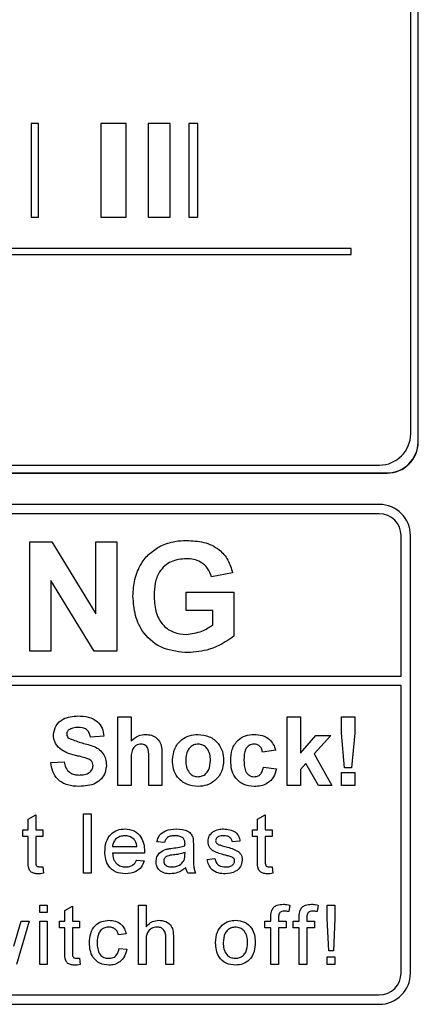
# Model space of a CAD drawing. Header units: millimetres. Extents: x 5 to 418, y 2 to 292.
# Tile 27 of 56: x 75.78 to 80.03, y 205.86 to 216.37. Entities that reach past the tile are written whole.
import ezdxf

# ---------------------------------------------------------------- set-up
doc = ezdxf.new("R2010")
doc.units = ezdxf.units.MM

msp = doc.modelspace()

# ---------------------------------------------------------------- linework, layer by layer
at = {"color": 7, "linetype": 'Continuous', "lineweight": 25}
for p, q in [((80.0235, 211.863), (80.0235, 225.363)), ((80.0258, 211.863), (80.0258, 225.363)), ((79.9448, 211.9487), (79.9448, 225.282)), ((75.8987, 215.2609), (75.8987, 214.2609)), ((75.978, 215.2609), (75.8987, 215.2609)), ((75.978, 214.2609), (75.978, 215.2609)), ((76.9124, 215.2609), (76.6427, 215.2609)), ((76.6427, 215.2609), (76.6427, 214.2609)), ((76.9124, 214.2609), (76.9124, 215.2609)), ((77.3797, 215.2609), (77.1447, 215.2609)), ((77.1447, 215.2609), (77.1447, 214.2609)), ((77.3797, 214.2609), (77.3797, 215.2609)), ((77.6757, 215.2609), (77.5808, 215.2609)), ((77.5808, 215.2609), (77.5808, 214.2609)), ((77.6757, 214.2609), (77.6757, 215.2609)), ((75.8987, 214.2609), (75.978, 214.2609)), ((76.6427, 214.2609), (76.9124, 214.2609)), ((77.1447, 214.2609), (77.3797, 214.2609)), ((77.5808, 214.2609), (77.6757, 214.2609)), ((79.3093, 213.9276), (62.9314, 213.9276)), ((62.9314, 213.8609), (79.3093, 213.8609)), ((79.3093, 213.8609), (79.3093, 213.9276)), ((62.9448, 211.6153), (79.6115, 211.6153)), ((62.8592, 211.532), (79.6925, 211.532)), ((62.8592, 211.5297), (79.6925, 211.5297)), ((79.6092, 211.1963), (62.9425, 211.1963)), ((79.6092, 211.0963), (67.2092, 211.0963)), ((79.8425, 209.3632), (79.8425, 210.863)), ((79.9425, 206.1963), (79.9425, 210.863)), ((75.8839, 209.6297), (75.8839, 210.7963)), ((75.8839, 210.7963), (76.1184, 210.7963)), ((76.1184, 210.7963), (76.5869, 210.0298)), ((76.5869, 210.0298), (76.5869, 210.7963)), ((76.5869, 210.7963), (76.8113, 210.7963)), ((76.8113, 210.7963), (76.8113, 209.6297)), ((78.0462, 210.4673), (77.8218, 210.4224)), ((76.5699, 209.6297), (76.1083, 210.3845)), ((76.1083, 210.3845), (76.1083, 209.6297)), ((77.5526, 210.0634), (77.5526, 210.2579)), ((77.5526, 210.2579), (78.0611, 210.2579)), ((78.0611, 210.2579), (78.0611, 209.7893)), ((77.8368, 210.0634), (77.5526, 210.0634)), ((77.8368, 209.9113), (77.8368, 210.0634)), ((76.1083, 209.6297), (75.8839, 209.6297)), ((76.8113, 209.6297), (76.5699, 209.6297)), ((67.2092, 209.3632), (79.8425, 209.3632)), ((79.8425, 209.2632), (67.2092, 209.2632)), ((79.8425, 206.1963), (79.8425, 209.2632)), ((76.8228, 208.1963), (76.8228, 208.9297)), ((76.8228, 208.9297), (76.9639, 208.9297)), ((76.9639, 208.9297), (76.9639, 208.6702)), ((78.628, 208.1963), (78.628, 208.9297)), ((78.628, 208.9297), (78.769, 208.9297)), ((78.769, 208.9297), (78.769, 208.5435)), ((79.2066, 208.9297), (79.3476, 208.9297)), ((79.2066, 208.7572), (79.2066, 208.9297)), ((79.3476, 208.9297), (79.3476, 208.7572)), ((76.6724, 208.7228), (76.5314, 208.7134)), ((78.769, 208.5435), (78.9335, 208.7322)), ((79.0933, 208.7322), (78.9163, 208.5335)), ((78.9335, 208.7322), (79.0933, 208.7322)), ((79.2405, 208.3844), (79.2066, 208.7572)), ((79.3476, 208.7572), (79.3143, 208.3844)), ((77.2929, 208.5091), (77.2929, 208.1963)), ((78.5057, 208.5724), (78.3647, 208.5536)), ((78.9163, 208.5335), (79.1027, 208.1963)), ((76.1083, 208.4408), (76.2493, 208.4502)), ((76.9639, 208.4662), (76.9639, 208.1963)), ((77.1519, 208.1963), (77.1519, 208.4809)), ((78.3741, 208.3938), (78.5151, 208.375)), ((78.8272, 208.4333), (78.769, 208.3679)), ((78.9617, 208.1963), (78.8272, 208.4333)), ((78.769, 208.3679), (78.769, 208.1963)), ((79.2066, 208.1963), (79.2066, 208.3374)), ((79.2066, 208.3374), (79.3476, 208.3374)), ((79.3143, 208.3844), (79.2405, 208.3844)), ((79.3476, 208.3374), (79.3476, 208.1963)), ((76.9639, 208.1963), (76.8228, 208.1963)), ((77.2929, 208.1963), (77.1519, 208.1963)), ((78.769, 208.1963), (78.628, 208.1963)), ((79.1027, 208.1963), (78.9617, 208.1963)), ((79.3476, 208.1963), (79.2066, 208.1963)), ((75.8679, 207.8385), (75.9491, 207.8847)), ((75.9491, 207.8847), (75.9491, 207.7258)), ((76.4557, 207.263), (76.4557, 207.8963)), ((76.4557, 207.8963), (76.5369, 207.8963)), ((76.5369, 207.8963), (76.5369, 207.263)), ((78.3135, 207.8385), (78.3947, 207.8847)), ((78.3947, 207.8847), (78.3947, 207.7258)), ((75.8679, 207.7258), (75.8679, 207.8385)), ((78.3135, 207.7258), (78.3135, 207.8385)), ((75.811, 207.6527), (75.811, 207.7258)), ((75.811, 207.7258), (75.8679, 207.7258)), ((75.9491, 207.7258), (76.0221, 207.7258)), ((76.0221, 207.7258), (76.0221, 207.6527)), ((78.2567, 207.6527), (78.2567, 207.7258)), ((78.2567, 207.7258), (78.3135, 207.7258)), ((78.3947, 207.7258), (78.4678, 207.7258)), ((78.4678, 207.7258), (78.4678, 207.6527)), ((75.8679, 207.6527), (75.811, 207.6527)), ((75.8679, 207.393), (75.8679, 207.6527)), ((75.9491, 207.6527), (75.9491, 207.3901)), ((76.0221, 207.6527), (75.9491, 207.6527)), ((77.3197, 207.5878), (77.2385, 207.5959)), ((77.6282, 207.5631), (77.6282, 207.464)), ((78.1251, 207.604), (78.0439, 207.5959)), ((78.3135, 207.6527), (78.2567, 207.6527)), ((78.3135, 207.393), (78.3135, 207.6527)), ((78.4678, 207.6527), (78.3947, 207.6527)), ((78.3947, 207.6527), (78.3947, 207.3901)), ((76.7659, 207.5472), (77.0257, 207.5472)), ((77.1066, 207.4741), (76.7659, 207.4741)), ((77.5385, 207.4586), (77.5389, 207.4822)), ((77.0248, 207.401), (77.1044, 207.3929)), ((77.776, 207.4092), (77.8572, 207.4173)), ((76.0221, 207.33), (76.0303, 207.2619)), ((76.5369, 207.263), (76.4557, 207.263)), ((77.6526, 207.263), (77.5714, 207.263)), ((78.4678, 207.33), (78.4759, 207.2619)), ((75.9897, 206.922), (76.0709, 206.922)), ((75.9897, 206.8408), (75.9897, 206.922)), ((76.0709, 206.8408), (75.9897, 206.8408)), ((76.0709, 206.922), (76.0709, 206.8408)), ((76.2592, 206.8641), (76.3404, 206.9103)), ((76.2592, 206.7515), (76.2592, 206.8641)), ((76.3404, 206.9103), (76.3404, 206.7515)), ((77.042, 206.922), (77.1232, 206.922)), ((77.042, 206.2886), (77.042, 206.922)), ((77.1232, 206.922), (77.1232, 206.6907)), ((78.6571, 206.9221), (78.6455, 206.853)), ((78.9591, 206.9221), (78.9476, 206.853)), ((79.0557, 206.7784), (79.0557, 206.922)), ((79.0557, 206.922), (79.1368, 206.922)), ((79.1368, 206.922), (79.1368, 206.7784)), ((75.7158, 206.4824), (75.7937, 206.7515)), ((75.8784, 206.7515), (75.7413, 206.2886)), ((75.7937, 206.7515), (75.8784, 206.7515)), ((75.9897, 206.2886), (75.9897, 206.7515)), ((75.9897, 206.7515), (76.0709, 206.7515)), ((76.0709, 206.7515), (76.0709, 206.2886)), ((76.2024, 206.6784), (76.2024, 206.7515)), ((76.2024, 206.7515), (76.2592, 206.7515)), ((76.3404, 206.7515), (76.4135, 206.7515)), ((76.4135, 206.7515), (76.4135, 206.6784)), ((78.3898, 206.7515), (78.4547, 206.7515)), ((78.3898, 206.6784), (78.3898, 206.7515)), ((78.4547, 206.7515), (78.4547, 206.7985)), ((78.5359, 206.7907), (78.5359, 206.7515)), ((78.5359, 206.7515), (78.6171, 206.7515)), ((78.6171, 206.7515), (78.6171, 206.6784)), ((78.6918, 206.6784), (78.6918, 206.7515)), ((78.6918, 206.7515), (78.7568, 206.7515)), ((78.7568, 206.7515), (78.7568, 206.7985)), ((78.838, 206.7907), (78.838, 206.7515)), ((78.838, 206.7515), (78.9192, 206.7515)), ((78.9192, 206.7515), (78.9192, 206.6784)), ((79.0719, 206.4348), (79.0557, 206.7784)), ((79.1368, 206.7784), (79.1206, 206.4348)), ((76.2592, 206.6784), (76.2024, 206.6784)), ((76.2592, 206.4187), (76.2592, 206.6784)), ((76.3404, 206.6784), (76.3404, 206.4158)), ((76.4135, 206.6784), (76.3404, 206.6784)), ((76.9104, 206.6134), (76.8292, 206.6053)), ((78.4547, 206.6784), (78.3898, 206.6784)), ((78.4547, 206.2886), (78.4547, 206.6784)), ((78.6171, 206.6784), (78.5359, 206.6784)), ((78.5359, 206.6784), (78.5359, 206.2886)), ((78.7568, 206.6784), (78.6918, 206.6784)), ((78.7568, 206.2886), (78.7568, 206.6784)), ((78.9192, 206.6784), (78.838, 206.6784)), ((78.838, 206.6784), (78.838, 206.2886)), ((77.1232, 206.5369), (77.1232, 206.2886)), ((77.3343, 206.2886), (77.3343, 206.5763)), ((77.4155, 206.5804), (77.4155, 206.2886)), ((76.8374, 206.4592), (76.9186, 206.451)), ((79.1206, 206.4348), (79.0719, 206.4348)), ((76.4135, 206.3556), (76.4216, 206.2875)), ((79.0557, 206.2886), (79.0557, 206.3698)), ((79.0557, 206.3698), (79.1368, 206.3698)), ((79.1368, 206.3698), (79.1368, 206.2886)), ((76.0709, 206.2886), (75.9897, 206.2886)), ((77.1232, 206.2886), (77.042, 206.2886)), ((77.4155, 206.2886), (77.3343, 206.2886)), ((78.5359, 206.2886), (78.4547, 206.2886)), ((78.838, 206.2886), (78.7568, 206.2886)), ((79.1368, 206.2886), (79.0557, 206.2886)), ((67.2092, 205.963), (79.6092, 205.963)), ((62.9425, 205.863), (79.6092, 205.863))]:
    msp.add_line(p, q, dxfattribs=at)
at = {"color": 7, "linetype": 'Continuous', "lineweight": 18}
for p, q in [((80.0235, 211.863), (80.0258, 211.863)), ((79.6925, 211.532), (79.6925, 211.5297))]:
    msp.add_line(p, q, dxfattribs=at)
at = {"color": 7, "linetype": 'Continuous', "lineweight": 25}
for centre, radius, start, end in [((79.6115, 211.9487), 0.3333, 270, 0), ((79.6925, 211.863), 0.3333, 270, 0), ((79.6925, 211.863), 0.331, 270, 0), ((79.6092, 210.863), 0.3333, 0, 90), ((79.6092, 210.863), 0.2333, 0, 90), ((79.6092, 206.1963), 0.2333, 270, 0), ((79.6092, 206.1963), 0.3333, 270, 0)]:
    msp.add_arc(centre, radius, start, end, dxfattribs=at)
for points, knots in [([(77.2803, 210.7536), (77.33, 210.773), (77.4189, 210.8077), (77.5141, 210.8102), (77.5561, 210.8113)], [0, 0, 0, 0, 0.5592384, 1, 1, 1, 1]), ([(77.5561, 210.8113), (77.6175, 210.8084), (77.74, 210.8027), (77.899, 210.7284), (78.0048, 210.6063), (78.0324, 210.5136), (78.0462, 210.4673)], [0, 0, 0, 0, 0.2806738, 0.55986, 0.7797589, 1, 1, 1, 1]), ([(76.9842, 210.217), (76.9879, 210.2774), (76.9954, 210.3981), (77.0606, 210.5559), (77.1582, 210.6794), (77.2396, 210.7288), (77.2803, 210.7536)], [0, 0, 0, 0, 0.2801464, 0.5599799, 0.7799444, 1, 1, 1, 1]), ([(77.553, 210.6169), (77.4974, 210.6116), (77.3863, 210.6012), (77.2643, 210.4918), (77.2144, 210.3567), (77.2105, 210.27), (77.2086, 210.2266)], [0, 0, 0, 0, 0.27980176, 0.5583312, 0.77882551, 1, 1, 1, 1]), ([(77.8218, 210.4224), (77.8099, 210.454), (77.786, 210.5171), (77.7131, 210.5804), (77.6322, 210.6127), (77.5794, 210.6155), (77.553, 210.6169)], [0, 0, 0, 0, 0.279821, 0.559279, 0.7794658, 1, 1, 1, 1]), ([(77.5687, 209.6147), (77.4798, 209.6226), (77.3023, 209.6384), (77.0978, 209.7986), (77.0005, 210.0088), (76.9897, 210.1475), (76.9842, 210.217)], [0, 0, 0, 0, 0.280091, 0.5587484, 0.7791912, 1, 1, 1, 1]), ([(77.2086, 210.2266), (77.2112, 210.1692), (77.2166, 210.0549), (77.2913, 209.9074), (77.4173, 209.8212), (77.5075, 209.8132), (77.5526, 209.8092)], [0, 0, 0, 0, 0.2810362, 0.5600061, 0.7797692, 1, 1, 1, 1]), ([(77.5526, 209.8092), (77.61, 209.8164), (77.7128, 209.8294), (77.7988, 209.8862), (77.8368, 209.9113)], [0, 0, 0, 0, 0.5590978, 1, 1, 1, 1]), ([(78.0611, 209.7893), (77.9769, 209.7342), (77.8262, 209.6355), (77.6475, 209.6211), (77.5687, 209.6147)], [0, 0, 0, 0, 0.5589632, 1, 1, 1, 1]), ([(76.1365, 208.7365), (76.1421, 208.7711), (76.1534, 208.8404), (76.2527, 208.9281), (76.3428, 208.9349), (76.3978, 208.9391)], [0, 0, 0, 0, 0.2797478, 0.5593616, 1, 1, 1, 1]), ([(76.3978, 208.9391), (76.4347, 208.9375), (76.5082, 208.9344), (76.6036, 208.8885), (76.6619, 208.8095), (76.6689, 208.7518), (76.6724, 208.7228)], [0, 0, 0, 0, 0.2810154, 0.5601088, 0.7798251, 1, 1, 1, 1]), ([(76.3996, 208.8169), (76.3799, 208.8162), (76.3448, 208.8151), (76.3141, 208.7983), (76.3006, 208.7908)], [0, 0, 0, 0, 0.5605438, 1, 1, 1, 1]), ([(76.5314, 208.7134), (76.5276, 208.7306), (76.5202, 208.7649), (76.4742, 208.8131), (76.4279, 208.8154), (76.3996, 208.8169)], [0, 0, 0, 0, 0.2815215, 0.5603047, 1, 1, 1, 1]), ([(76.2042, 208.5903), (76.1826, 208.6137), (76.144, 208.6555), (76.1388, 208.7117), (76.1365, 208.7365)], [0, 0, 0, 0, 0.5592665, 1, 1, 1, 1]), ([(76.3006, 208.7908), (76.2932, 208.7841), (76.2799, 208.7719), (76.2783, 208.7542), (76.2775, 208.7463)], [0, 0, 0, 0, 0.5587579, 1, 1, 1, 1]), ([(76.2775, 208.7463), (76.2789, 208.7368), (76.2814, 208.7197), (76.2938, 208.7079), (76.2993, 208.7027)], [0, 0, 0, 0, 0.5584796, 1, 1, 1, 1]), ([(76.9639, 208.6702), (76.9889, 208.6929), (77.0337, 208.7335), (77.0934, 208.7392), (77.1197, 208.7416)], [0, 0, 0, 0, 0.5594075, 1, 1, 1, 1]), ([(77.1197, 208.7416), (77.1405, 208.74), (77.1821, 208.7366), (77.2393, 208.7072), (77.2943, 208.6314), (77.2935, 208.5596), (77.2929, 208.5091)], [0, 0, 0, 0, 0.18723175, 0.37420135, 0.56054345, 1, 1, 1, 1]), ([(77.4057, 208.4718), (77.4108, 208.5117), (77.4208, 208.5916), (77.4906, 208.6847), (77.5835, 208.7339), (77.6465, 208.739), (77.6779, 208.7416)], [0, 0, 0, 0, 0.2799501, 0.5591471, 0.779424, 1, 1, 1, 1]), ([(77.6779, 208.7416), (77.7188, 208.7376), (77.8006, 208.7295), (77.8919, 208.6546), (77.944, 208.5619), (77.9487, 208.4978), (77.951, 208.4658)], [0, 0, 0, 0, 0.279785, 0.5591242, 0.7793881, 1, 1, 1, 1]), ([(78.0263, 208.4638), (78.0287, 208.5035), (78.0336, 208.5826), (78.0933, 208.6804), (78.1827, 208.7348), (78.245, 208.7394), (78.2761, 208.7416)], [0, 0, 0, 0, 0.2807075, 0.5596432, 0.7795037, 1, 1, 1, 1]), ([(78.2761, 208.7416), (78.3053, 208.7401), (78.3634, 208.7371), (78.4374, 208.6976), (78.4837, 208.6374), (78.4984, 208.5941), (78.5057, 208.5724)], [0, 0, 0, 0, 0.2804572, 0.5593369, 0.7793833, 1, 1, 1, 1]), ([(76.2993, 208.7027), (76.341, 208.6859), (76.4246, 208.6522), (76.5354, 208.6295), (76.6177, 208.5904), (76.6668, 208.5422), (76.6969, 208.4797), (76.6994, 208.4345), (76.7006, 208.4118)], [0, 0, 0, 0, 0.2494231, 0.500053, 0.625203, 0.7501424, 0.8749182, 1, 1, 1, 1]), ([(77.0711, 208.6382), (77.0615, 208.6376), (77.0422, 208.6363), (77.0155, 208.6241), (76.9934, 208.6052), (76.9642, 208.5546), (76.964, 208.5055), (76.9639, 208.4662)], [0, 0, 0, 0, 0.1252698, 0.2505047, 0.3756835, 0.5009631, 1, 1, 1, 1]), ([(77.1519, 208.4809), (77.1535, 208.5152), (77.1554, 208.558), (77.138, 208.6066), (77.12, 208.6253), (77.0966, 208.6367), (77.0796, 208.6377), (77.0711, 208.6382)], [0, 0, 0, 0, 0.5005627, 0.6254426, 0.7501792, 0.8749371, 1, 1, 1, 1]), ([(77.6787, 208.6382), (77.6634, 208.6367), (77.6327, 208.6337), (77.5942, 208.6067), (77.5531, 208.5533), (77.5494, 208.501), (77.5468, 208.4643)], [0, 0, 0, 0, 0.1869853, 0.3738779, 0.5610219, 1, 1, 1, 1]), ([(77.81, 208.4653), (77.809, 208.4881), (77.8068, 208.5337), (77.7787, 208.5922), (77.7325, 208.6317), (77.6966, 208.636), (77.6787, 208.6382)], [0, 0, 0, 0, 0.2810434, 0.5605532, 0.7804199, 1, 1, 1, 1]), ([(78.275, 208.6382), (78.2656, 208.6376), (78.2469, 208.6364), (78.2209, 208.6247), (78.1997, 208.6061), (78.1695, 208.5583), (78.1683, 208.5105), (78.1673, 208.4722)], [0, 0, 0, 0, 0.1253194, 0.2505443, 0.3757959, 0.5010634, 1, 1, 1, 1]), ([(78.3647, 208.5536), (78.3621, 208.5661), (78.3568, 208.5911), (78.3347, 208.6204), (78.3051, 208.6363), (78.285, 208.6376), (78.275, 208.6382)], [0, 0, 0, 0, 0.2805608, 0.5596483, 0.7796002, 1, 1, 1, 1]), ([(76.3718, 208.5183), (76.3383, 208.5268), (76.2785, 208.5419), (76.2269, 208.5756), (76.2042, 208.5903)], [0, 0, 0, 0, 0.5607684, 1, 1, 1, 1]), ([(76.4908, 208.4865), (76.4687, 208.4928), (76.4293, 208.5042), (76.3894, 208.514), (76.3718, 208.5183)], [0, 0, 0, 0, 0.559956, 1, 1, 1, 1]), ([(76.4089, 208.1869), (76.3676, 208.1891), (76.2854, 208.1933), (76.1817, 208.2529), (76.1251, 208.3452), (76.1139, 208.4089), (76.1083, 208.4408)], [0, 0, 0, 0, 0.2807151, 0.5593402, 0.7793087, 1, 1, 1, 1]), ([(76.2493, 208.4502), (76.2545, 208.4284), (76.2649, 208.3849), (76.306, 208.3347), (76.3601, 208.312), (76.3951, 208.3101), (76.4127, 208.3092)], [0, 0, 0, 0, 0.2805819, 0.5591525, 0.7792506, 1, 1, 1, 1]), ([(76.7006, 208.4118), (76.6978, 208.386), (76.6922, 208.3344), (76.6507, 208.2666), (76.5599, 208.1963), (76.4711, 208.1908), (76.4089, 208.1869)], [0, 0, 0, 0, 0.1869663, 0.3740057, 0.5609669, 1, 1, 1, 1]), ([(76.4127, 208.3092), (76.4313, 208.3099), (76.4685, 208.3114), (76.5172, 208.3313), (76.5524, 208.3666), (76.5572, 208.3958), (76.5596, 208.4104)], [0, 0, 0, 0, 0.2812281, 0.5610076, 0.7810985, 1, 1, 1, 1]), ([(76.5596, 208.4104), (76.5585, 208.4208), (76.5564, 208.4416), (76.5308, 208.4708), (76.506, 208.4805), (76.4908, 208.4865)], [0, 0, 0, 0, 0.2797787, 0.5590879, 1, 1, 1, 1]), ([(77.6788, 208.1869), (77.6372, 208.1916), (77.5543, 208.201), (77.4569, 208.2742), (77.4112, 208.3736), (77.4076, 208.439), (77.4057, 208.4718)], [0, 0, 0, 0, 0.28014453, 0.55889883, 0.77905309, 1, 1, 1, 1]), ([(77.5468, 208.4643), (77.5478, 208.4413), (77.5499, 208.3956), (77.578, 208.3367), (77.6245, 208.2969), (77.6606, 208.2925), (77.6787, 208.2904)], [0, 0, 0, 0, 0.28101541, 0.56046426, 0.78039353, 1, 1, 1, 1]), ([(77.6787, 208.2904), (77.694, 208.2919), (77.7247, 208.2949), (77.7634, 208.3221), (77.8038, 208.3761), (77.8075, 208.4286), (77.81, 208.4653)], [0, 0, 0, 0, 0.1869298, 0.3738189, 0.560978, 1, 1, 1, 1]), ([(77.951, 208.4658), (77.947, 208.4248), (77.939, 208.343), (77.8667, 208.2499), (77.7752, 208.1947), (77.711, 208.1895), (77.6788, 208.1869)], [0, 0, 0, 0, 0.2799239, 0.5593671, 0.7795157, 1, 1, 1, 1]), ([(78.2751, 208.1869), (78.2355, 208.1909), (78.1563, 208.1987), (78.0704, 208.2765), (78.0311, 208.3711), (78.0279, 208.4329), (78.0263, 208.4638)], [0, 0, 0, 0, 0.27970745, 0.55848524, 0.77893379, 1, 1, 1, 1]), ([(78.1673, 208.4722), (78.1682, 208.4314), (78.1693, 208.3803), (78.1986, 208.3272), (78.2204, 208.306), (78.2479, 208.2925), (78.268, 208.2911), (78.278, 208.2904)], [0, 0, 0, 0, 0.499313, 0.6245497, 0.7497626, 0.8747838, 1, 1, 1, 1]), ([(78.278, 208.2904), (78.2928, 208.2919), (78.3222, 208.295), (78.3618, 208.334), (78.3694, 208.3711), (78.3741, 208.3938)], [0, 0, 0, 0, 0.2801601, 0.558978, 1, 1, 1, 1]), ([(78.5151, 208.375), (78.5062, 208.3448), (78.4884, 208.2846), (78.425, 208.2198), (78.3488, 208.1905), (78.2997, 208.1881), (78.2751, 208.1869)], [0, 0, 0, 0, 0.2802445, 0.559157, 0.7793261, 1, 1, 1, 1]), ([(76.6847, 207.4905), (76.6867, 207.5248), (76.6907, 207.5933), (76.742, 207.6778), (76.8178, 207.7271), (76.8717, 207.7317), (76.8986, 207.7339)], [0, 0, 0, 0, 0.2807476, 0.5597747, 0.7796663, 1, 1, 1, 1]), ([(76.8982, 207.6609), (76.8801, 207.6594), (76.8439, 207.6563), (76.8002, 207.6282), (76.7725, 207.5896), (76.7681, 207.5613), (76.7659, 207.5472)], [0, 0, 0, 0, 0.2801903, 0.5597279, 0.7796424, 1, 1, 1, 1]), ([(76.9959, 207.622), (76.9798, 207.6348), (76.9509, 207.6577), (76.9144, 207.6599), (76.8982, 207.6609)], [0, 0, 0, 0, 0.55851176, 1, 1, 1, 1]), ([(76.8986, 207.7339), (76.9322, 207.7301), (76.9994, 207.7223), (77.0709, 207.6545), (77.1029, 207.5737), (77.1056, 207.5212), (77.1069, 207.4949)], [0, 0, 0, 0, 0.2793662, 0.5583982, 0.7788851, 1, 1, 1, 1]), ([(77.2385, 207.5959), (77.2459, 207.6211), (77.2608, 207.6713), (77.3409, 207.7274), (77.4074, 207.7315), (77.4482, 207.7339)], [0, 0, 0, 0, 0.2804297, 0.5593032, 1, 1, 1, 1]), ([(77.4336, 207.6609), (77.4197, 207.6604), (77.3922, 207.6596), (77.3538, 207.6474), (77.3303, 207.6188), (77.3232, 207.5981), (77.3197, 207.5878)], [0, 0, 0, 0, 0.2808547, 0.5597509, 0.7794996, 1, 1, 1, 1]), ([(77.518, 207.6364), (77.5033, 207.6448), (77.4771, 207.66), (77.4469, 207.6606), (77.4336, 207.6609)], [0, 0, 0, 0, 0.5578706, 1, 1, 1, 1]), ([(77.4482, 207.7339), (77.4905, 207.7317), (77.5495, 207.7285), (77.6101, 207.68), (77.6196, 207.6483), (77.6243, 207.6324)], [0, 0, 0, 0, 0.5592531, 0.7791951, 1, 1, 1, 1]), ([(77.7841, 207.5997), (77.7871, 207.6221), (77.7926, 207.6622), (77.822, 207.6895), (77.835, 207.7015)], [0, 0, 0, 0, 0.55892749, 1, 1, 1, 1]), ([(77.835, 207.7015), (77.8549, 207.7121), (77.8904, 207.7311), (77.9306, 207.7331), (77.9483, 207.7339)], [0, 0, 0, 0, 0.5589377, 1, 1, 1, 1]), ([(77.9542, 207.6609), (77.9346, 207.6604), (77.9051, 207.6597), (77.8771, 207.6391), (77.8666, 207.6225), (77.8658, 207.6128), (77.8653, 207.608)], [0, 0, 0, 0, 0.4997698, 0.7490947, 0.8745923, 1, 1, 1, 1]), ([(77.9483, 207.7339), (77.971, 207.7326), (78.0164, 207.7298), (78.0772, 207.7051), (78.1146, 207.657), (78.1216, 207.6217), (78.1251, 207.604)], [0, 0, 0, 0, 0.2807369, 0.5604275, 0.7794497, 1, 1, 1, 1]), ([(78.0439, 207.5959), (78.041, 207.6071), (78.0352, 207.6294), (78.0022, 207.6575), (77.9724, 207.6596), (77.9542, 207.6609)], [0, 0, 0, 0, 0.2803044, 0.560237, 1, 1, 1, 1]), ([(77.0257, 207.5472), (77.0236, 207.5626), (77.0199, 207.5902), (77.0032, 207.6123), (76.9959, 207.622)], [0, 0, 0, 0, 0.5606744, 1, 1, 1, 1]), ([(77.4047, 207.5287), (77.43, 207.5319), (77.4753, 207.5376), (77.5192, 207.5499), (77.5385, 207.5553)], [0, 0, 0, 0, 0.560185, 1, 1, 1, 1]), ([(77.5389, 207.5742), (77.5386, 207.5872), (77.5381, 207.6103), (77.5241, 207.6284), (77.518, 207.6364)], [0, 0, 0, 0, 0.5619027, 1, 1, 1, 1]), ([(77.5385, 207.5553), (77.5386, 207.5588), (77.5387, 207.5651), (77.5388, 207.5714), (77.5389, 207.5742)], [0, 0, 0, 0, 0.5600235, 1, 1, 1, 1]), ([(77.6243, 207.6324), (77.6257, 207.6195), (77.6282, 207.5965), (77.6282, 207.5733), (77.6282, 207.5631)], [0, 0, 0, 0, 0.5598174, 1, 1, 1, 1]), ([(77.9643, 207.455), (77.9231, 207.4654), (77.8716, 207.4785), (77.8191, 207.5139), (77.7917, 207.5469), (77.7872, 207.5786), (77.7841, 207.5997)], [0, 0, 0, 0, 0.50132085, 0.62659212, 0.75181718, 1, 1, 1, 1]), ([(77.8653, 207.608), (77.8658, 207.603), (77.8667, 207.5942), (77.8716, 207.5869), (77.8738, 207.5837)], [0, 0, 0, 0, 0.5592363, 1, 1, 1, 1]), ([(77.8738, 207.5837), (77.8782, 207.5794), (77.886, 207.5715), (77.8961, 207.5671), (77.9006, 207.5652)], [0, 0, 0, 0, 0.5590842, 1, 1, 1, 1]), ([(77.9006, 207.5652), (77.912, 207.5617), (77.9324, 207.5555), (77.9529, 207.5499), (77.962, 207.5474)], [0, 0, 0, 0, 0.5599649, 1, 1, 1, 1]), ([(76.9029, 207.2549), (76.8687, 207.258), (76.8004, 207.2641), (76.7239, 207.3288), (76.6889, 207.4103), (76.6861, 207.4637), (76.6847, 207.4905)], [0, 0, 0, 0, 0.2799521, 0.5586609, 0.7789943, 1, 1, 1, 1]), ([(76.7659, 207.4741), (76.7684, 207.4531), (76.7734, 207.4113), (76.8074, 207.3611), (76.8546, 207.3321), (76.8876, 207.3294), (76.9042, 207.328)], [0, 0, 0, 0, 0.28063342, 0.55968732, 0.77966053, 1, 1, 1, 1]), ([(77.1069, 207.4949), (77.1069, 207.491), (77.1068, 207.4841), (77.1066, 207.4772), (77.1066, 207.4741)], [0, 0, 0, 0, 0.5599987, 1, 1, 1, 1]), ([(77.2304, 207.3857), (77.2321, 207.4028), (77.2357, 207.4369), (77.2712, 207.49), (77.3127, 207.5068), (77.3379, 207.517)], [0, 0, 0, 0, 0.280458, 0.560983, 1, 1, 1, 1]), ([(77.4167, 207.457), (77.3936, 207.4545), (77.3646, 207.4515), (77.334, 207.4352), (77.3216, 207.4229), (77.3132, 207.4075), (77.3121, 207.396), (77.3115, 207.3903)], [0, 0, 0, 0, 0.5002798, 0.6253263, 0.7502693, 0.875147, 1, 1, 1, 1]), ([(77.3379, 207.517), (77.3503, 207.5197), (77.3724, 207.5246), (77.3948, 207.5274), (77.4047, 207.5287)], [0, 0, 0, 0, 0.5599184, 1, 1, 1, 1]), ([(77.5389, 207.4822), (77.5164, 207.4759), (77.4763, 207.4647), (77.4349, 207.4593), (77.4167, 207.457)], [0, 0, 0, 0, 0.55975966, 1, 1, 1, 1]), ([(77.5265, 207.3944), (77.5307, 207.4061), (77.5382, 207.4269), (77.5384, 207.4489), (77.5385, 207.4586)], [0, 0, 0, 0, 0.5589946, 1, 1, 1, 1]), ([(77.6282, 207.464), (77.6283, 207.4408), (77.6285, 207.4027), (77.6301, 207.3497), (77.6353, 207.3047), (77.6468, 207.2769), (77.6526, 207.263)], [0, 0, 0, 0, 0.3402059, 0.5603391, 0.7801747, 1, 1, 1, 1]), ([(77.962, 207.5474), (78.0041, 207.5366), (78.0568, 207.5231), (78.1124, 207.4891), (78.1342, 207.4647), (78.1476, 207.4345), (78.1489, 207.4129), (78.1495, 207.4021)], [0, 0, 0, 0, 0.5004464, 0.6253959, 0.750274, 0.8750687, 1, 1, 1, 1]), ([(78.0405, 207.4312), (78.0265, 207.4364), (78.0015, 207.4456), (77.9756, 207.4521), (77.9643, 207.455)], [0, 0, 0, 0, 0.5597879, 1, 1, 1, 1]), ([(75.973, 207.2549), (75.9603, 207.2553), (75.9348, 207.2563), (75.8982, 207.271), (75.8632, 207.3174), (75.8659, 207.3618), (75.8679, 207.393)], [0, 0, 0, 0, 0.1874327, 0.3738211, 0.5594622, 1, 1, 1, 1]), ([(75.9491, 207.3901), (75.948, 207.3749), (75.9468, 207.3558), (75.9594, 207.3374), (75.9716, 207.3287), (75.9828, 207.3283), (75.9903, 207.328)], [0, 0, 0, 0, 0.4995957, 0.6252386, 0.7503541, 1, 1, 1, 1]), ([(77.1044, 207.3929), (77.0953, 207.3699), (77.077, 207.3238), (77.0062, 207.2647), (76.9421, 207.2586), (76.9029, 207.2549)], [0, 0, 0, 0, 0.2806132, 0.5608329, 1, 1, 1, 1]), ([(76.9042, 207.328), (76.9182, 207.3288), (76.9461, 207.3304), (76.994, 207.3504), (77.0132, 207.3819), (77.0248, 207.401)], [0, 0, 0, 0, 0.28128238, 0.56190631, 1, 1, 1, 1]), ([(77.3818, 207.2549), (77.3606, 207.2561), (77.3184, 207.2585), (77.2658, 207.2893), (77.2347, 207.3358), (77.2318, 207.369), (77.2304, 207.3857)], [0, 0, 0, 0, 0.2808155, 0.5596902, 0.7796958, 1, 1, 1, 1]), ([(77.3115, 207.3903), (77.3124, 207.3827), (77.3141, 207.3675), (77.3285, 207.3488), (77.3564, 207.3306), (77.3822, 207.329), (77.4004, 207.328)], [0, 0, 0, 0, 0.1865647, 0.3734672, 0.5606134, 1, 1, 1, 1]), ([(77.4004, 207.328), (77.4289, 207.3315), (77.48, 207.3378), (77.5123, 207.3771), (77.5265, 207.3944)], [0, 0, 0, 0, 0.5597581, 1, 1, 1, 1]), ([(77.9682, 207.2549), (77.9425, 207.2561), (77.8914, 207.2585), (77.8258, 207.2937), (77.7892, 207.3502), (77.7804, 207.3895), (77.776, 207.4092)], [0, 0, 0, 0, 0.2807392, 0.5592969, 0.7793109, 1, 1, 1, 1]), ([(77.8572, 207.4173), (77.8604, 207.4027), (77.8669, 207.3736), (77.9063, 207.3332), (77.9453, 207.33), (77.9691, 207.328)], [0, 0, 0, 0, 0.2813144, 0.5610688, 1, 1, 1, 1]), ([(78.1495, 207.4021), (78.1456, 207.3777), (78.1378, 207.3291), (78.0698, 207.2659), (78.0067, 207.2591), (77.9682, 207.2549)], [0, 0, 0, 0, 0.279926, 0.5600378, 1, 1, 1, 1]), ([(77.9691, 207.328), (77.9815, 207.3284), (78.0063, 207.3293), (78.0392, 207.3415), (78.0632, 207.3646), (78.0666, 207.3841), (78.0683, 207.3938)], [0, 0, 0, 0, 0.2811877, 0.5609523, 0.7810946, 1, 1, 1, 1]), ([(78.0683, 207.3938), (78.0678, 207.3984), (78.0668, 207.4076), (78.0571, 207.4216), (78.0468, 207.4276), (78.0405, 207.4312)], [0, 0, 0, 0, 0.279757, 0.5598387, 1, 1, 1, 1]), ([(78.4187, 207.2549), (78.4059, 207.2553), (78.3805, 207.2563), (78.3438, 207.271), (78.3088, 207.3174), (78.3116, 207.3618), (78.3135, 207.393)], [0, 0, 0, 0, 0.1874327, 0.3738211, 0.5594622, 1, 1, 1, 1]), ([(78.3947, 207.3901), (78.3937, 207.3749), (78.3924, 207.3558), (78.405, 207.3374), (78.4173, 207.3287), (78.4285, 207.3283), (78.4359, 207.328)], [0, 0, 0, 0, 0.4995957, 0.6252386, 0.7503541, 1, 1, 1, 1]), ([(76.0303, 207.2619), (76.0197, 207.2597), (76.0008, 207.256), (75.9815, 207.2552), (75.973, 207.2549)], [0, 0, 0, 0, 0.5600783, 1, 1, 1, 1]), ([(75.9903, 207.328), (75.9963, 207.3281), (76.0069, 207.3285), (76.0175, 207.3295), (76.0221, 207.33)], [0, 0, 0, 0, 0.5599652, 1, 1, 1, 1]), ([(77.547, 207.3198), (77.5193, 207.2992), (77.4698, 207.2623), (77.4087, 207.2572), (77.3818, 207.2549)], [0, 0, 0, 0, 0.5599714, 1, 1, 1, 1]), ([(77.5714, 207.263), (77.5649, 207.2728), (77.5534, 207.2904), (77.549, 207.3108), (77.547, 207.3198)], [0, 0, 0, 0, 0.5596973, 1, 1, 1, 1]), ([(78.4759, 207.2619), (78.4653, 207.2597), (78.4464, 207.256), (78.4272, 207.2552), (78.4187, 207.2549)], [0, 0, 0, 0, 0.5600783, 1, 1, 1, 1]), ([(78.4359, 207.328), (78.4419, 207.3281), (78.4525, 207.3285), (78.4631, 207.3295), (78.4678, 207.33)], [0, 0, 0, 0, 0.5599652, 1, 1, 1, 1]), ([(78.4633, 206.8648), (78.4702, 206.8767), (78.4841, 206.9007), (78.5279, 206.9269), (78.5634, 206.9289), (78.5851, 206.9301)], [0, 0, 0, 0, 0.2794581, 0.5596612, 1, 1, 1, 1]), ([(78.5851, 206.9301), (78.5987, 206.9295), (78.6229, 206.9286), (78.6466, 206.9241), (78.6571, 206.9221)], [0, 0, 0, 0, 0.55994497, 1, 1, 1, 1]), ([(78.7654, 206.8648), (78.7723, 206.8767), (78.7861, 206.9007), (78.8299, 206.9269), (78.8655, 206.9289), (78.8872, 206.9301)], [0, 0, 0, 0, 0.27945813, 0.55966118, 1, 1, 1, 1]), ([(78.8872, 206.9301), (78.9007, 206.9295), (78.9249, 206.9286), (78.9487, 206.9241), (78.9591, 206.9221)], [0, 0, 0, 0, 0.559945, 1, 1, 1, 1]), ([(78.4547, 206.7985), (78.4548, 206.8111), (78.4549, 206.8336), (78.4608, 206.8552), (78.4633, 206.8648)], [0, 0, 0, 0, 0.56037009, 1, 1, 1, 1]), ([(78.6001, 206.857), (78.59, 206.8567), (78.57, 206.8562), (78.5436, 206.8404), (78.5368, 206.8143), (78.5362, 206.7986), (78.5359, 206.7907)], [0, 0, 0, 0, 0.281469, 0.5577195, 0.7785164, 1, 1, 1, 1]), ([(78.6455, 206.853), (78.6371, 206.8542), (78.622, 206.8565), (78.6068, 206.8569), (78.6001, 206.857)], [0, 0, 0, 0, 0.5599243, 1, 1, 1, 1]), ([(78.7568, 206.7985), (78.7568, 206.8111), (78.7569, 206.8336), (78.7628, 206.8552), (78.7654, 206.8648)], [0, 0, 0, 0, 0.5603701, 1, 1, 1, 1]), ([(78.9022, 206.857), (78.8921, 206.8567), (78.872, 206.8562), (78.8456, 206.8404), (78.8388, 206.8143), (78.8383, 206.7986), (78.838, 206.7907)], [0, 0, 0, 0, 0.281469, 0.5577195, 0.7785164, 1, 1, 1, 1]), ([(78.9476, 206.853), (78.9392, 206.8542), (78.9241, 206.8565), (78.9089, 206.8569), (78.9022, 206.857)], [0, 0, 0, 0, 0.5599243, 1, 1, 1, 1]), ([(76.5207, 206.5183), (76.5228, 206.5519), (76.5269, 206.619), (76.5726, 206.7055), (76.6492, 206.7518), (76.702, 206.757), (76.7284, 206.7596)], [0, 0, 0, 0, 0.280838, 0.5596797, 0.7795794, 1, 1, 1, 1]), ([(76.7284, 206.7596), (76.7524, 206.7579), (76.8004, 206.7547), (76.8596, 206.719), (76.8965, 206.6683), (76.9058, 206.6317), (76.9104, 206.6134)], [0, 0, 0, 0, 0.2802671, 0.5594386, 0.7795347, 1, 1, 1, 1]), ([(77.1232, 206.6907), (77.1442, 206.7126), (77.1819, 206.7517), (77.2354, 206.7572), (77.2589, 206.7596)], [0, 0, 0, 0, 0.559341, 1, 1, 1, 1]), ([(77.2589, 206.7596), (77.2846, 206.7574), (77.3357, 206.753), (77.3958, 206.7053), (77.4141, 206.6405), (77.415, 206.6005), (77.4155, 206.5804)], [0, 0, 0, 0, 0.2803178, 0.5583395, 0.7785536, 1, 1, 1, 1]), ([(77.935, 206.7087), (77.959, 206.7254), (78.0019, 206.7552), (78.0538, 206.7582), (78.0767, 206.7596)], [0, 0, 0, 0, 0.5590331, 1, 1, 1, 1]), ([(78.0767, 206.7596), (78.11, 206.7559), (78.1765, 206.7487), (78.2488, 206.6837), (78.2834, 206.6047), (78.2862, 206.5526), (78.2875, 206.5265)], [0, 0, 0, 0, 0.2795556, 0.5586004, 0.7789908, 1, 1, 1, 1]), ([(76.7289, 206.6865), (76.7141, 206.6853), (76.6845, 206.6829), (76.6456, 206.6592), (76.6061, 206.6068), (76.6036, 206.556), (76.6019, 206.5204)], [0, 0, 0, 0, 0.1870889, 0.3738803, 0.5607299, 1, 1, 1, 1]), ([(76.8292, 206.6053), (76.8252, 206.6179), (76.8171, 206.6429), (76.7908, 206.6699), (76.7599, 206.6845), (76.7392, 206.6859), (76.7289, 206.6865)], [0, 0, 0, 0, 0.28021319, 0.55947583, 0.77964901, 1, 1, 1, 1]), ([(77.2407, 206.6865), (77.2205, 206.6836), (77.1803, 206.6778), (77.1254, 206.6229), (77.124, 206.5696), (77.1232, 206.5369)], [0, 0, 0, 0, 0.28020548, 0.5593196, 1, 1, 1, 1]), ([(77.3343, 206.5763), (77.3337, 206.5917), (77.3325, 206.6225), (77.3128, 206.6631), (77.2771, 206.6841), (77.2528, 206.6857), (77.2407, 206.6865)], [0, 0, 0, 0, 0.2812215, 0.5597775, 0.779378, 1, 1, 1, 1]), ([(77.8653, 206.5201), (77.8671, 206.5598), (77.8704, 206.6307), (77.9153, 206.6849), (77.935, 206.7087)], [0, 0, 0, 0, 0.5609635, 1, 1, 1, 1]), ([(78.0767, 206.6865), (78.0618, 206.6852), (78.032, 206.6826), (77.9932, 206.6585), (77.9522, 206.6071), (77.9488, 206.5561), (77.9465, 206.5203)], [0, 0, 0, 0, 0.1871365, 0.3740246, 0.5610972, 1, 1, 1, 1]), ([(78.2063, 206.5227), (78.2054, 206.5448), (78.2034, 206.5887), (78.1748, 206.6449), (78.1286, 206.6808), (78.094, 206.6846), (78.0767, 206.6865)], [0, 0, 0, 0, 0.2810641, 0.5603164, 0.7801741, 1, 1, 1, 1]), ([(76.7285, 206.2805), (76.6949, 206.284), (76.6277, 206.291), (76.5557, 206.3586), (76.5244, 206.4395), (76.5219, 206.492), (76.5207, 206.5183)], [0, 0, 0, 0, 0.2795946, 0.5583414, 0.778834, 1, 1, 1, 1]), ([(76.6019, 206.5204), (76.6027, 206.4985), (76.6043, 206.4546), (76.6273, 206.3959), (76.6737, 206.359), (76.7084, 206.3554), (76.7257, 206.3536)], [0, 0, 0, 0, 0.2812759, 0.5605357, 0.7801102, 1, 1, 1, 1]), ([(78.0767, 206.2805), (78.0427, 206.2841), (77.9749, 206.2913), (77.9011, 206.3585), (77.8692, 206.4404), (77.8666, 206.4935), (77.8653, 206.5201)], [0, 0, 0, 0, 0.2796157, 0.5583707, 0.778858, 1, 1, 1, 1]), ([(77.9465, 206.5203), (77.9475, 206.498), (77.9494, 206.4534), (77.9767, 206.3956), (78.024, 206.3593), (78.0591, 206.3555), (78.0767, 206.3536)], [0, 0, 0, 0, 0.2811293, 0.560384, 0.7801589, 1, 1, 1, 1]), ([(78.2875, 206.5265), (78.2864, 206.492), (78.2841, 206.4233), (78.2346, 206.3366), (78.1575, 206.2886), (78.1036, 206.2832), (78.0767, 206.2805)], [0, 0, 0, 0, 0.2810332, 0.5595131, 0.779602, 1, 1, 1, 1]), ([(78.0767, 206.3536), (78.0917, 206.3549), (78.1218, 206.3576), (78.1605, 206.3827), (78.2012, 206.4351), (78.2042, 206.4866), (78.2063, 206.5227)], [0, 0, 0, 0, 0.1870444, 0.3739447, 0.5609834, 1, 1, 1, 1]), ([(76.3644, 206.2805), (76.3516, 206.281), (76.3262, 206.2819), (76.2896, 206.2967), (76.2545, 206.3431), (76.2573, 206.3875), (76.2592, 206.4187)], [0, 0, 0, 0, 0.1874327, 0.3738211, 0.5594622, 1, 1, 1, 1]), ([(76.3404, 206.4158), (76.3394, 206.4005), (76.3381, 206.3814), (76.3507, 206.363), (76.363, 206.3544), (76.3742, 206.3539), (76.3817, 206.3536)], [0, 0, 0, 0, 0.4995957, 0.6252386, 0.7503541, 1, 1, 1, 1]), ([(76.7257, 206.3536), (76.7416, 206.3551), (76.7733, 206.3581), (76.8217, 206.3937), (76.8314, 206.4344), (76.8374, 206.4592)], [0, 0, 0, 0, 0.2808992, 0.560906, 1, 1, 1, 1]), ([(76.9186, 206.451), (76.9126, 206.4253), (76.9006, 206.374), (76.8512, 206.317), (76.7904, 206.285), (76.7492, 206.282), (76.7285, 206.2805)], [0, 0, 0, 0, 0.2802022, 0.5595097, 0.7795861, 1, 1, 1, 1]), ([(76.3817, 206.3536), (76.3876, 206.3538), (76.3983, 206.3541), (76.4089, 206.3552), (76.4135, 206.3556)], [0, 0, 0, 0, 0.5599652, 1, 1, 1, 1]), ([(76.4216, 206.2875), (76.411, 206.2854), (76.3921, 206.2816), (76.3729, 206.2809), (76.3644, 206.2805)], [0, 0, 0, 0, 0.5600783, 1, 1, 1, 1])]:
    msp.add_open_spline(points, degree=3, knots=knots, dxfattribs=at)

doc.saveas('drawing.dxf')
